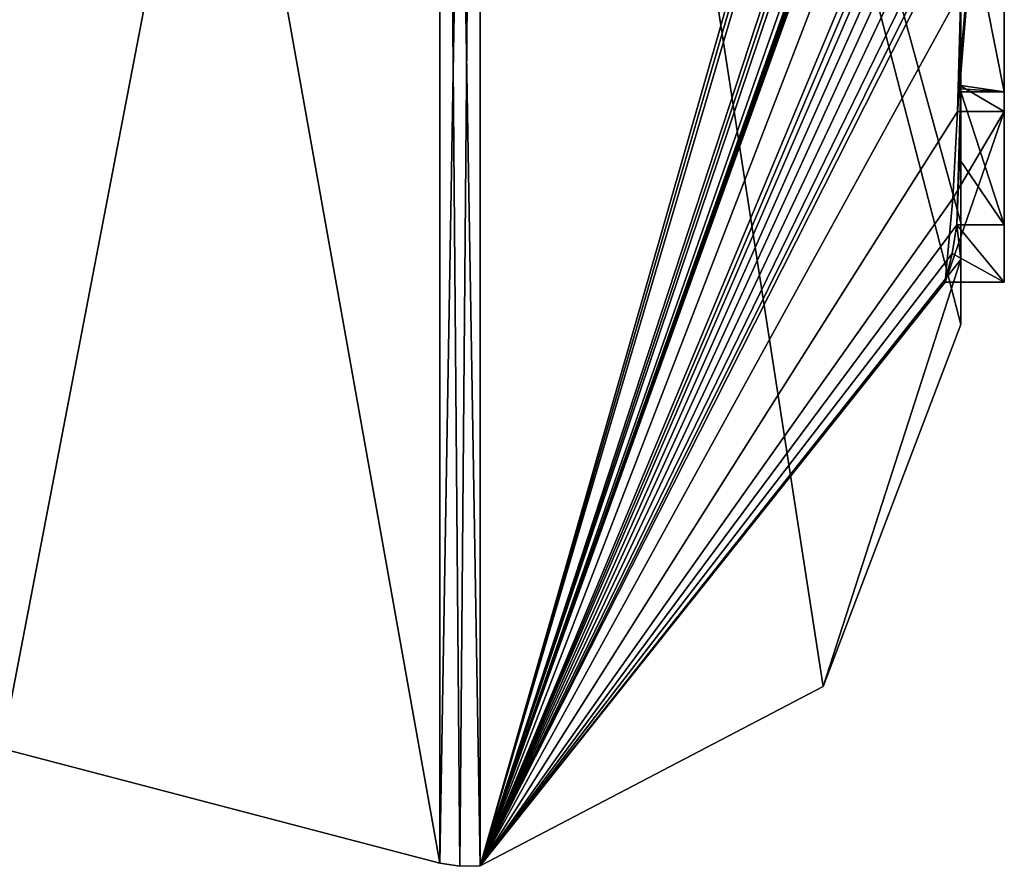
# Model space of a CAD drawing. Extents: x -23 to 1160, y -1799 to -1.
# Tile 91 of 216: x 1150.08 to 1154.6, y -1793.98 to -1790.1. Entities that reach past the tile are written whole.
import ezdxf

# ---------------------------------------------------------------- set-up
doc = ezdxf.new("R2010")
doc.units = 0
doc.header["$LTSCALE"] = 72.282644
for name, color, linetype in [('2021', 7, 'CONTINUOUS'), ('2026', 7, 'CONTINUOUS'), ('2027', 7, 'CONTINUOUS'), ('2028', 7, 'CONTINUOUS'), ('2029', 7, 'CONTINUOUS'), ('2032', 7, 'CONTINUOUS'), ('2033', 7, 'CONTINUOUS'), ('2051', 7, 'CONTINUOUS'), ('2064', 7, 'CONTINUOUS'), ('2065', 7, 'CONTINUOUS'), ('2177', 7, 'CONTINUOUS'), ('2185', 7, 'CONTINUOUS'), ('2186', 7, 'CONTINUOUS')]:
    doc.layers.add(name, color=color, linetype=linetype)

msp = doc.modelspace()

# ---------------------------------------------------------------- linework, layer by layer
at = {"layer": '2021', "linetype": 'CONTINUOUS'}
for points in [[(1154.4, -1790.2826, 6.7822), (1154.4, -1787.9233, 5.4201), (1154.4, -1789.9704, 7.5706), (1154.4, -1790.2826, 6.7822)], [(1154.4, -1789.4289, 5.8867), (1154.4, -1790.4027, 6.449), (1154.4, -1790.0083, 4.8832), (1154.4, -1789.4289, 5.8867)], [(1154.4, -1791.0336, -4.2391), (1154.4, -1789.7984, -7.9665), (1154.4, -1790.4027, 6.449), (1154.4, -1791.0336, -4.2391)], [(1154.4, -1790.4027, 6.449), (1154.4, -1789.7984, -7.9665), (1154.4, -1790.1, -0.0124), (1154.4, -1790.4027, 6.449)], [(1154.4, -1790.0083, 4.8832), (1154.4, -1790.4027, 6.449), (1154.4, -1790.0213, 1.6862), (1154.4, -1790.0083, 4.8832)], [(1154.4, -1790.0213, 1.6862), (1154.4, -1790.4027, 6.449), (1154.4, -1790.1, -0.0124), (1154.4, -1790.0213, 1.6862)], [(1154.4, -1791.2014, 3.4001), (1154.4, -1791.0336, -4.2391), (1154.4, -1790.4027, 6.449), (1154.4, -1791.2014, 3.4001)], [(1154.4, -1791.5), (1154.4, -1791.0336, -4.2391), (1154.4, -1791.2014, 3.4001), (1154.4, -1791.5)]]:
    msp.add_3dface(points, dxfattribs=at)
at = {"layer": '2026', "linetype": 'CONTINUOUS'}
for points in [[(1152.1949, -1793.9825), (1154.3341, -1786.5125, 13.8636), (1152.1949, -1782.9913, 19.0374), (1152.1949, -1793.9825)], [(1154.3429, -1786.5961, 13.7189), (1154.3341, -1786.5125, 13.8636), (1152.1949, -1793.9825), (1154.3429, -1786.5961, 13.7189)], [(1154.3508, -1786.6805, 13.5727), (1154.3429, -1786.5961, 13.7189), (1152.1949, -1793.9825), (1154.3508, -1786.6805, 13.5727)], [(1154.3867, -1787.2981, 12.5029), (1154.3508, -1786.6805, 13.5727), (1152.1949, -1793.9825), (1154.3867, -1787.2981, 12.5029)], [(1154.3893, -1787.3819, 12.3577), (1154.3867, -1787.2981, 12.5029), (1152.1949, -1793.9825), (1154.3893, -1787.3819, 12.3577)], [(1154.3915, -1787.4661, 12.212), (1154.3893, -1787.3819, 12.3577), (1152.1949, -1793.9825), (1154.3915, -1787.4661, 12.212)], [(1154.3958, -1787.6968, 11.8124), (1154.3915, -1787.4661, 12.212), (1152.1949, -1793.9825), (1154.3958, -1787.6968, 11.8124)], [(1154.3969, -1787.787, 11.656), (1154.3958, -1787.6968, 11.8124), (1152.1949, -1793.9825), (1154.3969, -1787.787, 11.656)], [(1154.3978, -1787.8775, 11.4994), (1154.3969, -1787.787, 11.656), (1152.1949, -1793.9825), (1154.3978, -1787.8775, 11.4994)], [(1154.4, -1788.2671, 10.7532), (1154.4, -1787.8058, 11.4205), (1152.1949, -1793.9825), (1154.4, -1788.2671, 10.7532)], [(1154.4, -1787.8058, 11.4205), (1154.3995, -1787.8416, 11.46), (1152.1949, -1793.9825), (1154.4, -1787.8058, 11.4205)], [(1154.3995, -1787.8416, 11.46), (1154.3978, -1787.8775, 11.4994), (1152.1949, -1793.9825), (1154.3995, -1787.8416, 11.46)], [(1154.4, -1788.7017, 10.0683), (1154.4, -1788.2671, 10.7532), (1152.1949, -1793.9825), (1154.4, -1788.7017, 10.0683)], [(1154.4, -1788.7949, 9.9103), (1154.4, -1788.7017, 10.0683), (1152.1949, -1793.9825), (1154.4, -1788.7949, 9.9103)], [(1154.4, -1788.8863, 9.752), (1154.4, -1788.7949, 9.9103), (1152.1949, -1793.9825), (1154.4, -1788.8863, 9.752)], [(1154.4, -1789.024, 9.5097), (1154.4, -1788.8863, 9.752), (1152.1949, -1793.9825), (1154.4, -1789.024, 9.5097)], [(1154.4, -1789.1649, 9.2696), (1154.4, -1789.024, 9.5097), (1152.1949, -1793.9825), (1154.4, -1789.1649, 9.2696)], [(1154.3999, -1789.3164, 9.0071), (1154.4, -1789.1649, 9.2696), (1152.1949, -1793.9825), (1154.3999, -1789.3164, 9.0071)], [(1154.3998, -1789.4678, 8.7448), (1154.3999, -1789.3164, 9.0071), (1152.1949, -1793.9825), (1154.3998, -1789.4678, 8.7448)], [(1154.3998, -1789.5639, 8.5462), (1154.3998, -1789.4678, 8.7448), (1152.1949, -1793.9825), (1154.3998, -1789.5639, 8.5462)], [(1154.4, -1789.6238, 8.3457), (1154.3998, -1789.5639, 8.5462), (1152.1949, -1793.9825), (1154.4, -1789.6238, 8.3457)], [(1154.4, -1789.9704, 7.5706), (1154.4, -1789.6238, 8.3457), (1152.1949, -1793.9825), (1154.4, -1789.9704, 7.5706)], [(1154.3852, -1790.5214, 6.9201), (1154.4, -1789.9704, 7.5706), (1152.1949, -1793.9825), (1154.3852, -1790.5214, 6.9201)], [(1154.3963, -1790.4022, 6.8513), (1154.4, -1789.9704, 7.5706), (1154.3852, -1790.5214, 6.9201), (1154.3963, -1790.4022, 6.8513)], [(1154.4, -1790.2826, 6.7822), (1154.4, -1789.9704, 7.5706), (1154.3963, -1790.4022, 6.8513), (1154.4, -1790.2826, 6.7822)], [(1154.4, -1791.2014, 3.4001), (1154.4, -1790.4027, 6.449), (1154.3825, -1791.0415, 5.411), (1154.4, -1791.2014, 3.4001)], [(1154.3825, -1791.0415, 5.411), (1154.4, -1790.4027, 6.449), (1154.3951, -1790.7404, 5.9326), (1154.3825, -1791.0415, 5.411)], [(1154.3951, -1790.7404, 5.9326), (1154.4, -1790.4027, 6.449), (1154.3999, -1790.4176, 6.4575), (1154.3951, -1790.7404, 5.9326)], [(1154.3998, -1790.4324, 6.4661), (1154.3951, -1790.7404, 5.9326), (1154.3999, -1790.4176, 6.4575), (1154.3998, -1790.4324, 6.4661)], [(1154.3645, -1790.9212, 6.2275), (1154.3852, -1790.5214, 6.9201), (1152.1949, -1793.9825), (1154.3645, -1790.9212, 6.2275)], [(1154.3293, -1791.3048, 5.563), (1154.3645, -1790.9212, 6.2275), (1152.1949, -1793.9825), (1154.3293, -1791.3048, 5.563)], [(1154.4, -1791.2014, 3.4001), (1154.3825, -1791.0415, 5.411), (1152.1949, -1793.9825), (1154.4, -1791.2014, 3.4001)], [(1154.3825, -1791.0415, 5.411), (1154.3603, -1791.174, 5.4875), (1152.1949, -1793.9825), (1154.3825, -1791.0415, 5.411)], [(1154.3603, -1791.174, 5.4875), (1154.3293, -1791.3048, 5.563), (1152.1949, -1793.9825), (1154.3603, -1791.174, 5.4875)], [(1153.7691, -1793.1602), (1154.4, -1791.2014, 3.4001), (1152.1949, -1793.9825), (1153.7691, -1793.1602)], [(1154.4, -1791.5), (1154.4, -1791.2014, 3.4001), (1153.7691, -1793.1602), (1154.4, -1791.5)]]:
    msp.add_3dface(points, dxfattribs=at)
at = {"layer": '2027', "linetype": 'CONTINUOUS'}
for points in [[(1154.4, -1791.0336, -4.2391), (1154.4, -1791.5), (1152.1949, -1782.9913, -19.0374), (1154.4, -1791.0336, -4.2391)], [(1154.4, -1791.0336, -4.2391), (1152.1949, -1782.9913, -19.0374), (1154.3979, -1789.8875, -8.0179), (1154.4, -1791.0336, -4.2391)], [(1154.4, -1791.5), (1153.7691, -1793.1602), (1152.1949, -1782.9913, -19.0374), (1154.4, -1791.5)], [(1153.7691, -1793.1602), (1152.1949, -1793.9825), (1152.1949, -1782.9913, -19.0374), (1153.7691, -1793.1602)], [(1154.4, -1789.7984, -7.9665), (1154.4, -1791.0336, -4.2391), (1154.3979, -1789.8875, -8.0179), (1154.4, -1789.7984, -7.9665)]]:
    msp.add_3dface(points, dxfattribs=at)
at = {"layer": '2028', "linetype": 'CONTINUOUS'}
for points in [[(1150, -1793.444), (1150, -1782.7214, -18.5712), (1152.0094, -1793.9698, 0), (1150, -1793.444)], [(1152.0094, -1793.9698, 0), (1150, -1782.7214, -18.5712), (1152.0094, -1782.9849, -19.0264), (1152.0094, -1793.9698, 0)]]:
    msp.add_3dface(points, dxfattribs=at)
at = {"layer": '2029', "linetype": 'CONTINUOUS'}
for points in [[(1150, -1782.7214, 18.5712), (1150, -1793.444), (1152.0094, -1782.9849, 19.0264), (1150, -1782.7214, 18.5712)], [(1150, -1793.444), (1152.0094, -1793.9698, 0), (1152.0094, -1782.9849, 19.0264), (1150, -1793.444)]]:
    msp.add_3dface(points, dxfattribs=at)
at = {"layer": '2032', "linetype": 'CONTINUOUS'}
for points in [[(1152.0094, -1793.9698, 0), (1152.1949, -1782.9913, 19.0374), (1152.0094, -1782.9849, 19.0264), (1152.0094, -1793.9698, 0)], [(1152.1949, -1782.9913, 19.0374), (1152.0094, -1793.9698, 0), (1152.1016, -1793.9849, 0), (1152.1949, -1782.9913, 19.0374)], [(1152.1949, -1793.9825), (1152.1949, -1782.9913, 19.0374), (1152.1016, -1793.9849, 0), (1152.1949, -1793.9825)]]:
    msp.add_3dface(points, dxfattribs=at)
at = {"layer": '2033', "linetype": 'CONTINUOUS'}
for points in [[(1152.1949, -1782.9913, -19.0374), (1152.1949, -1793.9825), (1152.0094, -1782.9849, -19.0264), (1152.1949, -1782.9913, -19.0374)], [(1152.0094, -1782.9849, -19.0264), (1152.1949, -1793.9825), (1152.1016, -1793.9849, 0), (1152.0094, -1782.9849, -19.0264)], [(1152.0094, -1793.9698, 0), (1152.0094, -1782.9849, -19.0264), (1152.1016, -1793.9849, 0), (1152.0094, -1793.9698, 0)]]:
    msp.add_3dface(points, dxfattribs=at)
at = {"layer": '2051', "linetype": 'CONTINUOUS'}
for points in [[(1154.6, -1787.9233, 5.4201), (1154.6, -1790.5214, 6.9201), (1154.6, -1790.4324, 6.4661), (1154.6, -1787.9233, 5.4201)], [(1154.6, -1789.4289, 5.8867), (1154.6, -1787.9233, 5.4201), (1154.6, -1790.4324, 6.4661), (1154.6, -1789.4289, 5.8867)], [(1154.6, -1791.3048, 5.563), (1154.6, -1791.0415, 5.411), (1154.6, -1790.4324, 6.4661), (1154.6, -1791.3048, 5.563)], [(1154.6, -1790.5214, 6.9201), (1154.6, -1791.3048, 5.563), (1154.6, -1790.4324, 6.4661), (1154.6, -1790.5214, 6.9201)]]:
    msp.add_3dface(points, dxfattribs=at)
at = {"layer": '2064', "linetype": 'CONTINUOUS'}
for points in [[(1154.3951, -1790.7404, 5.9326), (1154.3998, -1790.4324, 6.4661), (1154.6, -1791.0415, 5.411), (1154.3951, -1790.7404, 5.9326)], [(1154.6, -1791.0415, 5.411), (1154.3998, -1790.4324, 6.4661), (1154.6, -1790.4324, 6.4661), (1154.6, -1791.0415, 5.411)], [(1154.3825, -1791.0415, 5.411), (1154.3951, -1790.7404, 5.9326), (1154.6, -1791.0415, 5.411), (1154.3825, -1791.0415, 5.411)]]:
    msp.add_3dface(points, dxfattribs=at)
at = {"layer": '2065', "linetype": 'CONTINUOUS'}
for points in [[(1154.3603, -1791.174, 5.4875), (1154.3825, -1791.0415, 5.411), (1154.6, -1791.3048, 5.563), (1154.3603, -1791.174, 5.4875)], [(1154.3825, -1791.0415, 5.411), (1154.6, -1791.0415, 5.411), (1154.6, -1791.3048, 5.563), (1154.3825, -1791.0415, 5.411)], [(1154.3293, -1791.3048, 5.563), (1154.3603, -1791.174, 5.4875), (1154.6, -1791.3048, 5.563), (1154.3293, -1791.3048, 5.563)]]:
    msp.add_3dface(points, dxfattribs=at)
at = {"layer": '2177', "linetype": 'CONTINUOUS'}
for points in [[(1154.4, -1790.4027, 6.449), (1154.4, -1789.4289, 5.8867), (1154.6, -1790.4324, 6.4661), (1154.4, -1790.4027, 6.449)], [(1154.4, -1789.4289, 5.8867), (1154.6, -1789.4289, 5.8867), (1154.6, -1790.4324, 6.4661), (1154.4, -1789.4289, 5.8867)], [(1154.3999, -1790.4176, 6.4575), (1154.4, -1790.4027, 6.449), (1154.6, -1790.4324, 6.4661), (1154.3999, -1790.4176, 6.4575)], [(1154.3998, -1790.4324, 6.4661), (1154.3999, -1790.4176, 6.4575), (1154.6, -1790.4324, 6.4661), (1154.3998, -1790.4324, 6.4661)]]:
    msp.add_3dface(points, dxfattribs=at)
at = {"layer": '2185', "linetype": 'CONTINUOUS'}
for points in [[(1154.4, -1790.2826, 6.7822), (1154.3963, -1790.4022, 6.8513), (1154.6, -1787.9233, 5.4201), (1154.4, -1790.2826, 6.7822)], [(1154.3963, -1790.4022, 6.8513), (1154.6, -1790.5214, 6.9201), (1154.6, -1787.9233, 5.4201), (1154.3963, -1790.4022, 6.8513)], [(1154.4, -1787.9233, 5.4201), (1154.4, -1790.2826, 6.7822), (1154.6, -1787.9233, 5.4201), (1154.4, -1787.9233, 5.4201)], [(1154.3963, -1790.4022, 6.8513), (1154.3852, -1790.5214, 6.9201), (1154.6, -1790.5214, 6.9201), (1154.3963, -1790.4022, 6.8513)]]:
    msp.add_3dface(points, dxfattribs=at)
at = {"layer": '2186', "linetype": 'CONTINUOUS'}
for points in [[(1154.3645, -1790.9212, 6.2275), (1154.3293, -1791.3048, 5.563), (1154.6, -1790.5214, 6.9201), (1154.3645, -1790.9212, 6.2275)], [(1154.3293, -1791.3048, 5.563), (1154.6, -1791.3048, 5.563), (1154.6, -1790.5214, 6.9201), (1154.3293, -1791.3048, 5.563)], [(1154.3852, -1790.5214, 6.9201), (1154.3645, -1790.9212, 6.2275), (1154.6, -1790.5214, 6.9201), (1154.3852, -1790.5214, 6.9201)]]:
    msp.add_3dface(points, dxfattribs=at)

doc.saveas('drawing.dxf')
